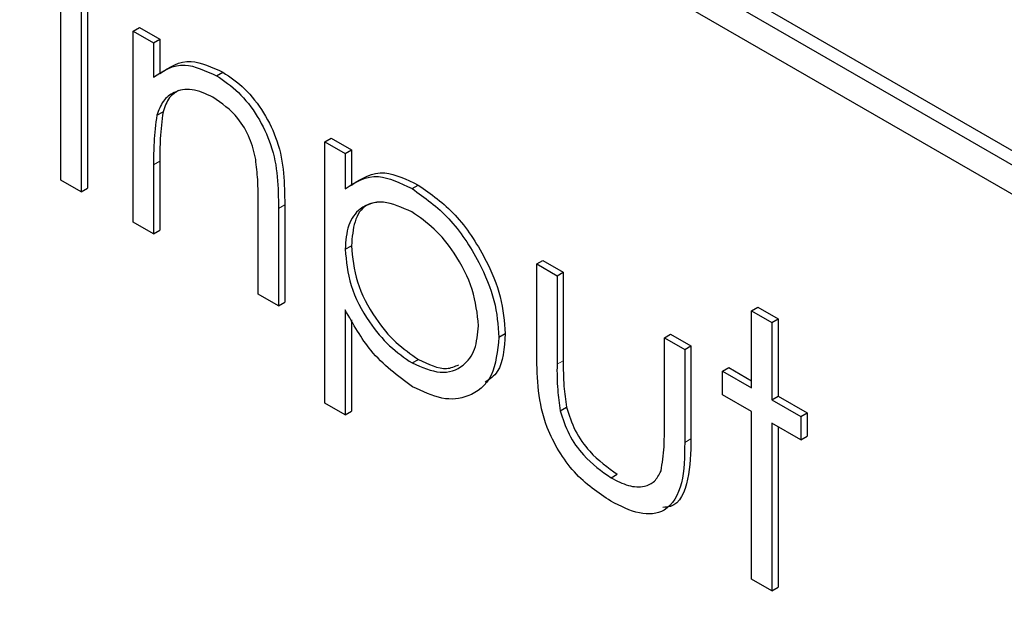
# Paper-space layout 'Blatt2' of a CAD drawing. Header units: millimetres. Extents: x 5 to 418, y 2 to 292.
# Tile 27 of 54: x 105.05 to 106.9, y 199.32 to 200.41. Entities that reach past the tile are written whole.
import ezdxf

# ---------------------------------------------------------------- set-up
doc = ezdxf.new("R2010")
doc.units = ezdxf.units.MM

psp = doc.layouts.new('Blatt2')

# ---------------------------------------------------------------- linework, layer by layer
at = {"color": 7, "linetype": 'Continuous', "lineweight": 25}
for p, q in [((110.2982, 198.2126), (105.1127, 201.2061)), ((110.2746, 198.199), (105.0891, 201.1925)), ((105.0891, 201.1381), (110.2746, 198.1446)), ((105.1301, 200.1114), (105.1301, 200.6013)), ((105.1799, 200.5861), (105.1799, 200.0962)), ((105.1681, 200.5793), (105.1681, 200.0894)), ((105.266, 200.3909), (105.2778, 200.3977)), ((105.266, 200.3909), (105.3041, 200.3689)), ((105.266, 200.0329), (105.266, 200.3909)), ((105.2778, 200.3977), (105.3159, 200.3757)), ((105.3041, 200.3689), (105.3159, 200.3757)), ((105.3041, 200.3689), (105.3041, 200.3043)), ((105.3159, 200.3757), (105.3159, 200.3111)), ((105.4221, 200.3071), (105.4339, 200.3139)), ((105.31, 200.233), (105.3218, 200.2398)), ((105.625, 200.1836), (105.6368, 200.1905)), ((105.625, 200.1836), (105.6631, 200.1617)), ((105.625, 199.6937), (105.625, 200.1836)), ((105.6368, 200.1905), (105.6749, 200.1685)), ((105.6631, 200.1617), (105.6749, 200.1685)), ((105.6631, 200.1617), (105.6631, 200.0954)), ((105.6749, 200.1685), (105.6749, 200.1022)), ((105.3159, 200.1471), (105.3159, 200.0177)), ((105.3041, 200.1403), (105.3041, 200.0109)), ((105.1681, 200.0894), (105.1301, 200.1114)), ((105.1681, 200.0894), (105.1799, 200.0962)), ((105.7884, 200.0956), (105.8002, 200.1024)), ((105.4999, 199.8978), (105.4999, 200.0663)), ((105.538, 200.0587), (105.538, 199.8759)), ((105.5498, 200.0655), (105.5498, 199.8827)), ((105.3041, 200.0109), (105.266, 200.0329)), ((105.3041, 200.0109), (105.3159, 200.0177)), ((105.6631, 199.9819), (105.6749, 199.9887)), ((106.0221, 199.9544), (106.0339, 199.9612)), ((106.0339, 199.9612), (106.072, 199.9392)), ((106.0221, 199.9544), (106.0602, 199.9324)), ((106.0221, 199.7834), (106.0221, 199.9544)), ((106.0602, 199.9324), (106.072, 199.9392)), ((106.072, 199.9392), (106.072, 199.7732)), ((106.0602, 199.9324), (106.0602, 199.7664)), ((105.538, 199.8759), (105.4999, 199.8978)), ((105.538, 199.8759), (105.5498, 199.8827)), ((105.6631, 199.8685), (105.6631, 199.6717)), ((106.4246, 199.8665), (106.4364, 199.8733)), ((106.4246, 199.8665), (106.4627, 199.8445)), ((106.4246, 199.7221), (106.4246, 199.8665)), ((106.4364, 199.8733), (106.4745, 199.8514)), ((105.6749, 199.85), (105.6749, 199.6785)), ((106.4627, 199.8445), (106.4745, 199.8514)), ((106.4745, 199.8514), (106.4745, 199.7069)), ((106.4627, 199.8445), (106.4627, 199.7001)), ((105.9514, 199.8172), (105.9632, 199.824)), ((106.2614, 199.8163), (106.2732, 199.8231)), ((106.2614, 199.8163), (106.2995, 199.7943)), ((106.2614, 199.6502), (106.2614, 199.8163)), ((106.2732, 199.8231), (106.3113, 199.8011)), ((106.2995, 199.7943), (106.3113, 199.8011)), ((106.2995, 199.7943), (106.2995, 199.62)), ((106.3113, 199.8011), (106.3113, 199.6268)), ((105.7886, 199.7689), (105.8004, 199.7757)), ((106.3702, 199.7535), (106.382, 199.7603)), ((106.382, 199.7603), (106.4246, 199.7357)), ((106.3702, 199.7095), (106.3702, 199.7535)), ((106.3702, 199.7535), (106.4246, 199.7221)), ((106.4246, 199.6781), (106.3702, 199.7095)), ((106.4627, 199.7001), (106.4745, 199.7069)), ((106.4627, 199.7001), (106.5171, 199.6687)), ((106.4745, 199.7069), (106.5289, 199.6755)), ((105.6631, 199.6717), (105.625, 199.6937)), ((106.0662, 199.6792), (106.078, 199.686)), ((105.6631, 199.6717), (105.6749, 199.6785)), ((106.4246, 199.364), (106.4246, 199.6781)), ((106.5171, 199.6687), (106.5289, 199.6755)), ((106.5171, 199.6687), (106.5171, 199.6247)), ((106.5289, 199.6755), (106.5289, 199.6315)), ((106.5171, 199.6247), (106.4627, 199.6561)), ((106.4627, 199.6561), (106.4627, 199.3421)), ((106.4745, 199.6493), (106.4745, 199.3489)), ((106.5171, 199.6247), (106.5289, 199.6315)), ((106.1614, 199.5537), (106.1732, 199.5605)), ((106.4627, 199.3421), (106.4246, 199.364)), ((106.4627, 199.3421), (106.4745, 199.3489))]:
    psp.add_line(p, q, dxfattribs=at)
at = {"color": 7, "linetype": 'Continuous', "lineweight": 18}
for p, q in [((105.3041, 200.1403), (105.3159, 200.1471)), ((105.538, 200.0587), (105.5498, 200.0655)), ((106.0602, 199.7664), (106.072, 199.7732)), ((106.2995, 199.62), (106.3113, 199.6268))]:
    psp.add_line(p, q, dxfattribs=at)
psp.add_open_spline([(97.5128, 211.261), (98.409, 210.6839), (100.2015, 209.5294), (102.9366, 207.8206), (105.7054, 206.1284), (108.5514, 204.4307), (111.4752, 202.7282), (114.4782, 201.0221), (117.5199, 199.3373), (121.129, 197.3831), (123.7632, 196.0146), (125.3522, 195.1891)], degree=3, knots=[0, 0, 0, 0, 0.102353, 0.204722, 0.307135, 0.409563, 0.516471, 0.623396, 0.730373, 0.837366, 1, 1, 1, 1], dxfattribs=at)
at = {"color": 7, "linetype": 'Continuous', "lineweight": 25}
for points, knots in [([(97.6575, 210.962), (98.3467, 210.5133), (100.2705, 209.261), (103.5853, 207.1955), (107.5979, 204.7636), (111.7708, 202.3257), (116.0169, 199.9285), (120.1702, 197.6661), (123.3401, 195.9912), (125.0765, 195.1063), (125.5004, 194.8903)], [0, 0, 0, 0, 0.079167, 0.220979, 0.371612, 0.522329, 0.673084, 0.823745, 0.956982, 1, 1, 1, 1]), ([(105.3041, 200.3043), (105.3222, 200.3164), (105.3546, 200.338), (105.4014, 200.3165), (105.4221, 200.3071)], [0, 0, 0, 0, 0.559141, 1, 1, 1, 1]), ([(105.3159, 200.3111), (105.334, 200.3232), (105.3663, 200.3448), (105.4132, 200.3233), (105.4339, 200.3139)], [0, 0, 0, 0, 0.559141, 1, 1, 1, 1]), ([(105.4339, 200.3139), (105.4478, 200.3045), (105.4756, 200.2856), (105.512, 200.2388), (105.5491, 200.1602), (105.5495, 200.1045), (105.5498, 200.0655)], [0, 0, 0, 0, 0.187021, 0.37389, 0.56061, 1, 1, 1, 1]), ([(105.4221, 200.3071), (105.436, 200.2977), (105.4638, 200.2788), (105.5003, 200.232), (105.5373, 200.1534), (105.5377, 200.0977), (105.538, 200.0587)], [0, 0, 0, 0, 0.187021, 0.37389, 0.56061, 1, 1, 1, 1]), ([(105.4154, 200.2669), (105.402, 200.2731), (105.3751, 200.2854), (105.3436, 200.2784), (105.3206, 200.2614), (105.3135, 200.2425), (105.31, 200.233)], [0, 0, 0, 0, 0.279553, 0.559373, 0.779703, 1, 1, 1, 1]), ([(105.3506, 200.2794), (105.3447, 200.2756), (105.3314, 200.2671), (105.3252, 200.2495), (105.3218, 200.2398)], [0, 0, 0, 0, 0.4498574, 1, 1, 1, 1]), ([(105.4954, 200.1503), (105.4924, 200.1635), (105.4863, 200.1897), (105.4587, 200.237), (105.4318, 200.2556), (105.4154, 200.2669)], [0, 0, 0, 0, 0.2811923, 0.5613307, 1, 1, 1, 1]), ([(105.3218, 200.2398), (105.3196, 200.2232), (105.3158, 200.1935), (105.3159, 200.1613), (105.3159, 200.1471)], [0, 0, 0, 0, 0.559658, 1, 1, 1, 1]), ([(105.31, 200.233), (105.3079, 200.2164), (105.3041, 200.1867), (105.3041, 200.1545), (105.3041, 200.1403)], [0, 0, 0, 0, 0.559658, 1, 1, 1, 1]), ([(105.4999, 200.0663), (105.5, 200.0815), (105.5002, 200.1087), (105.4969, 200.1376), (105.4954, 200.1503)], [0, 0, 0, 0, 0.560255, 1, 1, 1, 1]), ([(105.6749, 200.1022), (105.6942, 200.1146), (105.7287, 200.1367), (105.7783, 200.1129), (105.8002, 200.1024)], [0, 0, 0, 0, 0.558418, 1, 1, 1, 1]), ([(105.6631, 200.0954), (105.6824, 200.1078), (105.717, 200.1299), (105.7665, 200.1061), (105.7884, 200.0956)], [0, 0, 0, 0, 0.558418, 1, 1, 1, 1]), ([(105.7884, 200.0956), (105.8122, 200.0788), (105.8597, 200.045), (105.9127, 199.9646), (105.9462, 199.8849), (105.9497, 199.8398), (105.9514, 199.8172)], [0, 0, 0, 0, 0.279627, 0.559432, 0.779703, 1, 1, 1, 1]), ([(105.8002, 200.1024), (105.8239, 200.0856), (105.8715, 200.0518), (105.9245, 199.9714), (105.958, 199.8917), (105.9615, 199.8466), (105.9632, 199.824)], [0, 0, 0, 0, 0.279627, 0.559432, 0.779703, 1, 1, 1, 1]), ([(105.788, 200.0519), (105.7697, 200.0602), (105.733, 200.0769), (105.6916, 200.0627), (105.6667, 200.0298), (105.6643, 199.9978), (105.6631, 199.9819)], [0, 0, 0, 0, 0.279747, 0.559315, 0.779515, 1, 1, 1, 1]), ([(105.7224, 200.0698), (105.7156, 200.0685), (105.6969, 200.0649), (105.6788, 200.0358), (105.6762, 200.0044), (105.6749, 199.9887)], [0, 0, 0, 0, 0.2198506, 0.6096723, 1, 1, 1, 1]), ([(105.9133, 199.8387), (105.9108, 199.8611), (105.9057, 199.9058), (105.8722, 199.9719), (105.8309, 200.0226), (105.8023, 200.0421), (105.788, 200.0519)], [0, 0, 0, 0, 0.2793874, 0.5590918, 0.7795083, 1, 1, 1, 1]), ([(105.6631, 199.9819), (105.6651, 199.9595), (105.6692, 199.9149), (105.7039, 199.8485), (105.7457, 199.7984), (105.7743, 199.7787), (105.7886, 199.7689)], [0, 0, 0, 0, 0.279654, 0.558875, 0.779455, 1, 1, 1, 1]), ([(105.6749, 199.9887), (105.6769, 199.9663), (105.681, 199.9217), (105.7156, 199.8553), (105.7575, 199.8052), (105.7861, 199.7855), (105.8004, 199.7757)], [0, 0, 0, 0, 0.279654, 0.558875, 0.779455, 1, 1, 1, 1]), ([(105.7896, 199.7244), (105.762, 199.7445), (105.7125, 199.7807), (105.6782, 199.8416), (105.6631, 199.8685)], [0, 0, 0, 0, 0.558466, 1, 1, 1, 1]), ([(105.7886, 199.7689), (105.8068, 199.761), (105.843, 199.7453), (105.8838, 199.7597), (105.9085, 199.7922), (105.9117, 199.8232), (105.9133, 199.8387)], [0, 0, 0, 0, 0.279628, 0.559247, 0.779775, 1, 1, 1, 1]), ([(105.9514, 199.8172), (105.9486, 199.7913), (105.9431, 199.7393), (105.8988, 199.7043), (105.8458, 199.6975), (105.8083, 199.7154), (105.7896, 199.7244)], [0, 0, 0, 0, 0.27954, 0.559273, 0.779559, 1, 1, 1, 1]), ([(105.9632, 199.824), (105.9614, 199.7968), (105.9587, 199.7553), (105.934, 199.7385), (105.9256, 199.7327)], [0, 0, 0, 0, 0.658028, 1, 1, 1, 1]), ([(105.8004, 199.7757), (105.819, 199.7667), (105.8477, 199.753), (105.8687, 199.7624), (105.8761, 199.7657)], [0, 0, 0, 0, 0.650568, 1, 1, 1, 1]), ([(106.161, 199.5099), (106.1374, 199.5257), (106.0904, 199.5571), (106.0245, 199.6668), (106.023, 199.7391), (106.0221, 199.7834)], [0, 0, 0, 0, 0.28097, 0.559785, 1, 1, 1, 1]), ([(106.072, 199.7732), (106.0719, 199.7575), (106.0718, 199.7294), (106.0761, 199.6992), (106.078, 199.686)], [0, 0, 0, 0, 0.560377, 1, 1, 1, 1]), ([(106.0602, 199.7664), (106.0601, 199.7507), (106.0601, 199.7226), (106.0643, 199.6924), (106.0662, 199.6792)], [0, 0, 0, 0, 0.560377, 1, 1, 1, 1]), ([(106.078, 199.686), (106.0827, 199.6713), (106.092, 199.6419), (106.1262, 199.5935), (106.1554, 199.573), (106.1732, 199.5605)], [0, 0, 0, 0, 0.280117, 0.560544, 1, 1, 1, 1]), ([(106.0662, 199.6792), (106.0709, 199.6645), (106.0803, 199.6351), (106.1144, 199.5867), (106.1436, 199.5662), (106.1614, 199.5537)], [0, 0, 0, 0, 0.280117, 0.560544, 1, 1, 1, 1]), ([(106.2551, 199.5666), (106.2575, 199.5814), (106.2616, 199.6079), (106.2615, 199.6373), (106.2614, 199.6502)], [0, 0, 0, 0, 0.5593706, 1, 1, 1, 1]), ([(106.3113, 199.6268), (106.3107, 199.6009), (106.3094, 199.5494), (106.2884, 199.4999), (106.2633, 199.4987), (106.2583, 199.4984)], [0, 0, 0, 0, 0.448451, 0.891556, 1, 1, 1, 1]), ([(106.2995, 199.62), (106.2992, 199.5934), (106.2985, 199.5407), (106.2686, 199.488), (106.2155, 199.4824), (106.1792, 199.5007), (106.161, 199.5099)], [0, 0, 0, 0, 0.281501, 0.559646, 0.779298, 1, 1, 1, 1]), ([(106.1614, 199.5537), (106.1724, 199.5481), (106.1945, 199.5368), (106.2227, 199.5358), (106.2441, 199.5457), (106.2515, 199.5596), (106.2551, 199.5666)], [0, 0, 0, 0, 0.28027, 0.560007, 0.780074, 1, 1, 1, 1])]:
    psp.add_open_spline(points, degree=3, knots=knots, dxfattribs=at)

doc.saveas('drawing.dxf')
